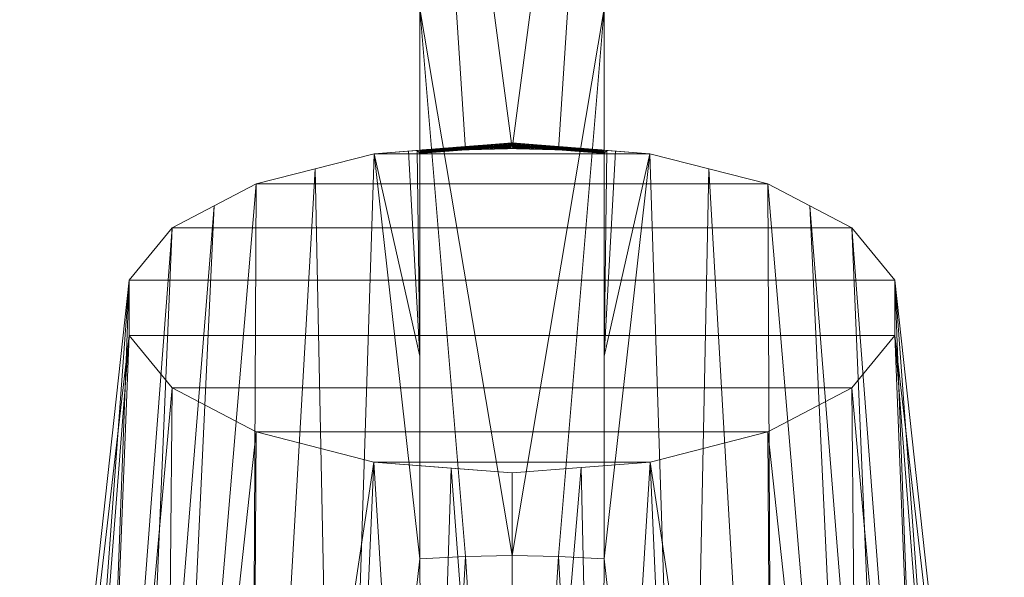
# Model space of a CAD drawing. Header units: millimetres. Extents: x -24 to 89, y -47 to 86.
# Tile 233 of 235: x -16 to 16, y 49 to 68. Entities that reach past the tile are written whole.
import ezdxf

# ---------------------------------------------------------------- set-up
doc = ezdxf.new("R2010")
doc.units = ezdxf.units.MM
doc.layers.add('M-520-M_DRAINAGE_FW', color=2, linetype='Continuous', lineweight=30)

# ---------------------------------------------------------------- blocks, each defined once
blk = doc.blocks.new('FFAST603-6T1500BT0 - Winston Exposed Bath _ Shower Mono _2 Ways Tap_ _Lever Handle_-3435-3D View 1')
at = {"layer": 'M-520-M_DRAINAGE_FW', "lineweight": 9}
mesh = blk.add_polyface(dxfattribs=at)
corners = [(-3, 67.885, 109.665), (-3, 68.44, 110.813), (-3, 69.268, 111.783), (-3, 70.314, 112.512), (-3, 71.51, 112.953), (-3, 72.779, 113.077), (-3, 74.038, 112.875), (-3, 85.35, 109.546), (-3, 85.57, 109.451), (-3, 85.761, 109.307), (-3, 85.912, 109.121), (-3, 86.014, 108.904), (-3, 86.062, 108.67), (-3, 86.052, 108.43), (-3, 85.985, 108.2), (-3, 63.173, 54.722), (-3, 56.578, 55.445), (-3, 49.984, 56.165)]
mesh.append_faces([[corners[k] for k in face] for face in [(0, 15, 16, 17)]], dxfattribs={"vtx0": -1})
mesh.append_faces([[corners[k] for k in face] for face in [(6, 14, 0, 1)]], dxfattribs={"vtx0": -1, "vtx1": -1, "vtx3": -1})
mesh.append_faces([[corners[k] for k in face] for face in [(7, 13, 14, 6), (0, 14, 15)]], dxfattribs={"vtx0": -1, "vtx2": -1})
mesh.append_faces([[corners[k] for k in face] for face in [(7, 11, 12, 13)]], dxfattribs={"vtx0": -1, "vtx3": -1})
mesh.append_faces([[corners[k] for k in face] for face in [(9, 10, 7, 8)]], dxfattribs={"vtx1": -1})
mesh.append_faces([[corners[k] for k in face] for face in [(10, 11, 7), (2, 3, 6, 1)]], dxfattribs={"vtx1": -1, "vtx2": -1})
mesh.append_faces([[corners[k] for k in face] for face in [(4, 5, 6, 3)]], dxfattribs={"vtx2": -1})
mesh = blk.add_polyface(dxfattribs=at)
corners = [(-3, 85.985, 108.2), (3, 85.985, 108.2), (3, 63.173, 54.722), (1.513, 63.288, 54.993), (0, 63.327, 55.084), (-1.513, 63.288, 54.993), (-3, 63.173, 54.722)]
mesh.append_faces([[corners[k] for k in face] for face in [(1, 3, 4), (4, 0, 1), (0, 4, 5)]], dxfattribs={"vtx0": -1, "vtx2": -1})
mesh.append_faces([[corners[k] for k in face] for face in [(1, 2, 3), (5, 6, 0)]], dxfattribs={"vtx2": -1})
mesh = blk.add_polyface(dxfattribs=at)
corners = [(3, 85.985, 108.2), (3, 86.052, 108.43), (3, 86.062, 108.67), (3, 86.014, 108.904), (3, 85.912, 109.121), (3, 85.761, 109.307), (3, 85.57, 109.451), (3, 85.35, 109.546), (3, 74.038, 112.875), (3, 72.779, 113.077), (3, 71.51, 112.953), (3, 70.314, 112.512), (3, 69.268, 111.783), (3, 68.44, 110.813), (3, 67.885, 109.665), (3, 49.984, 56.165), (3, 56.578, 55.445), (3, 63.173, 54.722)]
mesh.append_faces([[corners[k] for k in face] for face in [(10, 8, 9)]], dxfattribs={"vtx0": -1})
mesh.append_faces([[corners[k] for k in face] for face in [(14, 17, 0)]], dxfattribs={"vtx0": -1, "vtx2": -1})
mesh.append_faces([[corners[k] for k in face] for face in [(0, 7, 8, 14)]], dxfattribs={"vtx0": -1, "vtx2": -1, "vtx3": -1})
mesh.append_faces([[corners[k] for k in face] for face in [(7, 2, 3, 4), (7, 0, 1, 2)]], dxfattribs={"vtx0": -1, "vtx3": -1})
mesh.append_faces([[corners[k] for k in face] for face in [(13, 14, 8, 12), (11, 12, 8, 10)]], dxfattribs={"vtx1": -1, "vtx2": -1})
mesh.append_faces([[corners[k] for k in face] for face in [(5, 6, 7, 4)]], dxfattribs={"vtx2": -1})
mesh.append_faces([[corners[k] for k in face] for face in [(14, 15, 16, 17)]], dxfattribs={"vtx3": -1})
mesh = blk.add_polyface(dxfattribs=at)
corners = [(3, 67.885, 109.665), (-3, 67.885, 109.665), (-3, 49.984, 56.165), (-1.51, 50.066, 56.409), (0, 50.093, 56.491), (1.51, 50.066, 56.409), (3, 49.984, 56.165)]
mesh.append_faces([[corners[k] for k in face] for face in [(5, 0, 4), (4, 1, 3), (1, 4, 0)]], dxfattribs={"vtx0": -1, "vtx1": -1})
mesh.append_faces([[corners[k] for k in face] for face in [(6, 0, 5), (2, 3, 1)]], dxfattribs={"vtx1": -1})
mesh = blk.add_polyface(dxfattribs=at)
corners = [(0, 52.781, 29.795), (-4.486, 53.131, 30.619), (-8.318, 54.111, 32.927), (-11.043, 55.547, 36.31), (-12.446, 57.252, 40.327), (-12.444, 59.042, 44.544), (-11.04, 60.744, 48.554), (-8.31, 62.181, 51.94), (-4.482, 63.158, 54.241), (0, 63.508, 55.065), (4.482, 63.158, 54.241), (8.31, 62.181, 51.94), (11.04, 60.744, 48.554), (12.444, 59.042, 44.544), (12.446, 57.252, 40.327), (11.043, 55.547, 36.31), (8.318, 54.111, 32.927), (4.486, 53.131, 30.619)]
mesh.append_faces([[corners[k] for k in face] for face in [(6, 12, 13, 5), (7, 11, 12, 6), (5, 13, 14, 4), (3, 15, 16, 2), (2, 16, 17, 1), (4, 14, 15, 3)]], dxfattribs={"vtx0": -1, "vtx2": -1})
mesh.append_faces([[corners[k] for k in face] for face in [(0, 1, 17)]], dxfattribs={"vtx1": -1})
mesh.append_faces([[corners[k] for k in face] for face in [(10, 11, 7, 8)]], dxfattribs={"vtx1": -1, "vtx3": -1})
mesh.append_faces([[corners[k] for k in face] for face in [(8, 9, 10)]], dxfattribs={"vtx2": -1})
mesh = blk.add_polyface(dxfattribs=at)
corners = [(-2.117, 63.241, 54.883), (-2.083, 63.345, 54.682), (-2.101, 63.344, 54.679), (-1.681, 63.376, 54.756), (-1.722, 63.272, 54.955), (-1.699, 63.273, 54.959), (-1.558, 63.386, 54.778), (-1.606, 63.281, 54.976), (-1.582, 63.282, 54.98), (-1.815, 63.264, 54.938), (-1.792, 63.266, 54.942), (-1.768, 63.37, 54.74), (-1.698, 63.375, 54.753), (-1.745, 63.27, 54.951), (-1.628, 63.381, 54.766), (-1.675, 63.275, 54.963), (-1.652, 63.277, 54.968), (-1.885, 63.259, 54.925), (-1.856, 63.363, 54.724), (-1.908, 63.257, 54.921), (-1.663, 63.378, 54.759), (-2.136, 63.341, 54.672), (-2.187, 63.236, 54.87), (-2.163, 63.237, 54.875), (-1.838, 63.364, 54.727), (-1.861, 63.261, 54.93), (-2.188, 63.337, 54.663), (-2.21, 63.234, 54.866), (-2.171, 63.338, 54.666), (-1.821, 63.366, 54.73), (-1.838, 63.263, 54.934), (-2.048, 63.348, 54.688), (-2.066, 63.346, 54.685), (-2.094, 63.243, 54.887), (-1.751, 63.371, 54.743), (-1.768, 63.268, 54.946), (-1.611, 63.382, 54.769), (-1.629, 63.279, 54.972), (-1.786, 63.368, 54.737), (-2.153, 63.34, 54.669), (-1.961, 63.355, 54.704), (-2.001, 63.25, 54.904), (-1.978, 63.252, 54.908), (-2.14, 63.239, 54.879), (-2.047, 63.246, 54.896), (-2.013, 63.351, 54.695), (-2.031, 63.349, 54.692), (-2.118, 63.342, 54.675), (-2.024, 63.248, 54.9), (-1.978, 63.353, 54.701), (-1.996, 63.352, 54.698), (-1.891, 63.36, 54.717), (-1.931, 63.255, 54.917), (-1.908, 63.359, 54.714), (-1.954, 63.254, 54.913), (-1.593, 63.383, 54.772), (-1.733, 63.372, 54.746), (-2.07, 63.245, 54.892), (-1.926, 63.357, 54.711)]
mesh.append_faces([[corners[k] for k in face] for face in [(17, 18, 19), (15, 20, 5), (26, 27, 28), (47, 43, 2), (7, 55, 37), (13, 56, 35), (43, 47, 23)]], dxfattribs={"vtx0": -1, "vtx1": -1})
mesh.append_faces([[corners[k] for k in face] for face in [(0, 1, 2), (3, 4, 5), (6, 7, 8), (12, 13, 4), (14, 15, 16), (21, 22, 23), (24, 17, 25), (29, 25, 30), (34, 10, 35), (36, 16, 37), (38, 30, 9), (40, 41, 42), (2, 43, 0), (44, 45, 46), (28, 27, 22), (48, 49, 50), (51, 52, 19), (53, 54, 52), (50, 44, 48), (23, 47, 21), (49, 48, 41), (31, 33, 57), (57, 46, 31), (0, 32, 1), (32, 0, 33), (58, 42, 54), (46, 57, 44), (44, 50, 45)]], dxfattribs={"vtx0": -1, "vtx2": -1})
mesh.append_faces([[corners[k] for k in face] for face in [(9, 10, 11), (31, 32, 33), (39, 28, 22, 21)]], dxfattribs={"vtx1": -1, "vtx2": -1})
mesh = blk.add_polyface(dxfattribs=at)
corners = [(-1.488, 63.392, 54.791), (-1.506, 63.39, 54.788), (-1.536, 63.286, 54.989), (-1.576, 63.385, 54.775), (-1.593, 63.383, 54.772), (-1.606, 63.281, 54.976), (-1.523, 63.389, 54.785), (-1.541, 63.387, 54.782), (-1.559, 63.284, 54.985), (-1.513, 63.288, 54.993), (-1.471, 63.393, 54.794), (-1.453, 63.394, 54.798), (-1.489, 63.289, 54.994), (-1.466, 63.289, 54.996), (-1.436, 63.396, 54.801), (-1.838, 63.263, 54.934), (-1.803, 63.367, 54.733), (-1.821, 63.366, 54.73), (-1.699, 63.273, 54.959), (-1.663, 63.378, 54.759), (-1.681, 63.376, 54.756), (-1.418, 63.397, 54.804), (-1.768, 63.268, 54.946), (-1.733, 63.372, 54.746), (-1.751, 63.371, 54.743), (-1.582, 63.282, 54.98), (-1.745, 63.27, 54.951), (-1.698, 63.375, 54.753), (-1.716, 63.374, 54.749), (-1.558, 63.386, 54.778), (-1.442, 63.29, 54.997), (-1.611, 63.382, 54.769), (-1.629, 63.279, 54.972), (-1.943, 63.356, 54.708), (-1.961, 63.355, 54.704), (-1.978, 63.252, 54.908), (-1.926, 63.357, 54.711), (-1.873, 63.361, 54.72), (-1.891, 63.36, 54.717), (-1.908, 63.257, 54.921), (-1.768, 63.37, 54.74), (-1.786, 63.368, 54.737), (-1.815, 63.264, 54.938), (-1.722, 63.272, 54.955), (-1.792, 63.266, 54.942), (-1.675, 63.275, 54.963), (-1.628, 63.381, 54.766), (-1.646, 63.379, 54.762), (-1.885, 63.259, 54.925), (-1.838, 63.364, 54.727), (-1.856, 63.363, 54.724), (-1.954, 63.254, 54.913), (-1.908, 63.359, 54.714), (-1.652, 63.277, 54.968), (-1.861, 63.261, 54.93), (-1.931, 63.255, 54.917), (-2.001, 63.25, 54.904), (-1.978, 63.353, 54.701)]
mesh.append_faces([[corners[k] for k in face] for face in [(6, 2, 1), (2, 6, 8), (23, 26, 28), (13, 11, 12), (19, 45, 47)]], dxfattribs={"vtx0": -1, "vtx1": -1})
mesh.append_faces([[corners[k] for k in face] for face in [(0, 2, 9), (9, 10, 0), (13, 14, 11), (15, 16, 17), (10, 9, 12), (18, 19, 20), (13, 21, 14), (22, 23, 24), (7, 25, 8), (26, 27, 28), (5, 29, 3), (21, 13, 30), (25, 7, 29), (43, 20, 27), (44, 24, 40), (45, 46, 47), (48, 49, 50), (51, 52, 36), (53, 31, 46), (39, 50, 37), (15, 41, 16), (54, 17, 49), (55, 38, 52), (56, 34, 57)]], dxfattribs={"vtx0": -1, "vtx2": -1})
mesh.append_faces([[corners[k] for k in face] for face in [(0, 1, 2), (3, 4, 5), (6, 7, 8), (11, 10, 12), (4, 31, 32), (33, 34, 35, 36), (37, 38, 39), (40, 41, 42)]], dxfattribs={"vtx1": -1, "vtx2": -1})
mesh = blk.add_polyface(dxfattribs=at)
corners = [(-1.383, 63.4, 54.811), (-1.401, 63.398, 54.807), (-1.418, 63.29, 54.999), (-1.12, 63.42, 54.859), (-1.158, 63.297, 55.014), (-1.135, 63.298, 55.016), (-1.442, 63.29, 54.997), (-1.103, 63.422, 54.862), (-1.296, 63.407, 54.827), (-1.313, 63.405, 54.823), (-1.324, 63.293, 55.004), (-1.276, 63.294, 55.007), (-1.243, 63.411, 54.836), (-1.261, 63.409, 54.833), (-1.205, 63.296, 55.011), (-1.173, 63.416, 54.849), (-1.191, 63.415, 54.846), (-1.182, 63.296, 55.013), (-1.138, 63.419, 54.856), (-1.155, 63.417, 54.852), (-1.253, 63.295, 55.009), (-1.229, 63.295, 55.01), (-1.208, 63.413, 54.843), (-1.418, 63.397, 54.804), (-1.331, 63.404, 54.82), (-1.347, 63.292, 55.003), (-1.226, 63.412, 54.839), (-1.348, 63.402, 54.817), (-1.395, 63.291, 55), (-1.371, 63.292, 55.001), (-1.278, 63.408, 54.83), (-1.3, 63.293, 55.006), (-1.087, 63.299, 55.019), (-1.085, 63.423, 54.865), (-1.111, 63.298, 55.017), (-1.033, 63.427, 54.875), (-1.05, 63.426, 54.872), (-1.064, 63.299, 55.02), (-1.366, 63.401, 54.814), (-1.068, 63.424, 54.868)]
mesh.append_faces([[corners[k] for k in face] for face in [(3, 5, 7), (15, 17, 19), (28, 0, 2), (32, 33, 34), (34, 7, 5), (0, 28, 38), (12, 20, 26), (33, 32, 39), (7, 34, 33), (17, 15, 14), (20, 12, 11), (10, 9, 25)]], dxfattribs={"vtx0": -1, "vtx1": -1})
mesh.append_faces([[corners[k] for k in face] for face in [(3, 4, 5), (1, 6, 2), (11, 12, 13), (14, 15, 16), (17, 18, 19), (6, 1, 23), (18, 17, 4), (4, 3, 18), (27, 28, 29), (30, 10, 31), (21, 16, 22), (16, 21, 14), (28, 27, 38), (13, 31, 11), (24, 29, 25), (10, 30, 8), (36, 32, 37), (29, 24, 27), (31, 13, 30), (32, 36, 39)]], dxfattribs={"vtx0": -1, "vtx2": -1})
mesh.append_faces([[corners[k] for k in face] for face in [(0, 1, 2), (8, 9, 10), (20, 21, 22), (9, 24, 25), (22, 26, 20), (35, 36, 37)]], dxfattribs={"vtx1": -1, "vtx2": -1})
mesh = blk.add_polyface(dxfattribs=at)
corners = [(-0.98, 63.431, 54.885), (-0.993, 63.301, 55.024), (-0.945, 63.434, 54.891), (-0.827, 63.305, 55.034), (-0.804, 63.306, 55.036), (-0.805, 63.445, 54.917), (-0.595, 63.461, 54.955), (-0.567, 63.312, 55.05), (-0.56, 63.464, 54.962), (-0.756, 63.307, 55.038), (-0.735, 63.45, 54.93), (-0.78, 63.307, 55.037), (-0.77, 63.447, 54.923), (-0.969, 63.302, 55.026), (-0.945, 63.302, 55.027), (-0.709, 63.309, 55.041), (-1.04, 63.3, 55.021), (-1.015, 63.428, 54.878), (-1.033, 63.427, 54.875), (-0.84, 63.442, 54.91), (-0.875, 63.304, 55.031), (-0.851, 63.305, 55.033), (-0.922, 63.303, 55.028), (-0.875, 63.439, 54.904), (-0.91, 63.437, 54.897), (-0.7, 63.453, 54.936), (-0.685, 63.309, 55.043), (-1.016, 63.301, 55.023), (-0.858, 63.441, 54.907), (-0.662, 63.31, 55.044), (-0.665, 63.456, 54.942), (-0.998, 63.43, 54.881), (-0.63, 63.458, 54.949), (-0.615, 63.311, 55.047), (-0.788, 63.446, 54.92), (-0.638, 63.31, 55.046), (-0.898, 63.304, 55.03), (-0.648, 63.457, 54.946), (-0.928, 63.435, 54.894), (-1.064, 63.299, 55.02), (-0.544, 63.313, 55.051), (-0.525, 63.467, 54.968)]
mesh.append_faces([[corners[k] for k in face] for face in [(0, 1, 2), (6, 7, 8), (9, 10, 11), (15, 10, 9), (23, 20, 28), (10, 15, 25), (32, 33, 6), (33, 32, 35), (27, 17, 16), (20, 23, 36), (7, 6, 33), (16, 18, 39), (25, 26, 30), (40, 8, 7), (8, 40, 41)]], dxfattribs={"vtx0": -1, "vtx1": -1})
mesh.append_faces([[corners[k] for k in face] for face in [(16, 17, 18), (19, 20, 21), (22, 23, 24), (25, 15, 26), (0, 27, 1), (21, 5, 19), (12, 4, 11), (4, 34, 5), (23, 22, 36), (4, 12, 34), (29, 37, 30), (14, 38, 2), (20, 19, 28), (29, 32, 37), (14, 24, 38), (32, 29, 35), (5, 21, 3), (24, 14, 22)]], dxfattribs={"vtx0": -1, "vtx2": -1})
mesh.append_faces([[corners[k] for k in face] for face in [(3, 4, 5), (10, 12, 11), (13, 14, 2, 1), (26, 29, 30), (31, 17, 27, 0)]], dxfattribs={"vtx1": -1, "vtx2": -1})
mesh = blk.add_polyface(dxfattribs=at)
corners = [(-0.544, 63.313, 55.051), (-0.52, 63.313, 55.053), (-0.525, 63.467, 54.968), (-0.26, 63.32, 55.068), (-0.236, 63.321, 55.07), (-0.245, 63.488, 55.02), (-0.455, 63.472, 54.981), (-0.49, 63.469, 54.975), (-0.473, 63.315, 55.055), (-0.14, 63.497, 55.039), (-0.142, 63.323, 55.075), (-0.118, 63.324, 55.077), (-0.42, 63.475, 54.987), (-0.425, 63.316, 55.058), (-0.402, 63.316, 55.06), (-0.307, 63.319, 55.065), (-0.28, 63.486, 55.013), (-0.315, 63.483, 55.007), (-0.378, 63.317, 55.061), (-0.385, 63.478, 54.994), (-0.35, 63.48, 55), (-0.213, 63.321, 55.071), (-0.189, 63.322, 55.073), (-0.21, 63.491, 55.026), (-0.496, 63.314, 55.054), (-0.331, 63.318, 55.064), (-0.449, 63.315, 55.057), (-0.355, 63.318, 55.063), (-0.508, 63.468, 54.971), (-0.284, 63.319, 55.067), (-0.047, 63.325, 55.081), (-0.035, 63.505, 55.058), (-0.07, 63.502, 55.052), (-0.175, 63.494, 55.032), (-0.165, 63.322, 55.074), (-0.095, 63.324, 55.078), (-0.105, 63.499, 55.045), (0, 63.327, 55.084), (0, 63.508, 55.065), (-0.071, 63.325, 55.08)]
mesh.append_faces([[corners[k] for k in face] for face in [(31, 37, 38)]], dxfattribs={"vtx0": -1})
mesh.append_faces([[corners[k] for k in face] for face in [(12, 14, 19), (3, 16, 29), (16, 3, 5), (9, 11, 36), (37, 31, 30)]], dxfattribs={"vtx0": -1, "vtx1": -1})
mesh.append_faces([[corners[k] for k in face] for face in [(9, 10, 11), (12, 13, 14), (15, 16, 17), (18, 20, 19), (7, 24, 8), (25, 17, 20), (26, 12, 6), (20, 27, 25), (7, 1, 24), (20, 18, 27), (1, 28, 2), (12, 26, 13), (16, 15, 29), (30, 31, 32), (1, 7, 28), (22, 33, 23), (9, 34, 10), (34, 9, 33), (6, 8, 26), (17, 25, 15), (33, 22, 34), (23, 4, 21), (4, 23, 5), (35, 32, 36), (32, 39, 30), (32, 35, 39)]], dxfattribs={"vtx0": -1, "vtx2": -1})
mesh.append_faces([[corners[k] for k in face] for face in [(0, 1, 2), (3, 4, 5), (6, 7, 8), (14, 18, 19), (21, 22, 23), (11, 35, 36)]], dxfattribs={"vtx1": -1, "vtx2": -1})
mesh = blk.add_polyface(dxfattribs=at)
corners = [(0.355, 63.318, 55.063), (0.378, 63.317, 55.061), (0.35, 63.48, 55), (0.165, 63.322, 55.074), (0.189, 63.322, 55.073), (0.175, 63.494, 55.032), (0.455, 63.472, 54.981), (0.449, 63.315, 55.057), (0.473, 63.315, 55.055), (0.307, 63.319, 55.065), (0.331, 63.318, 55.064), (0.315, 63.483, 55.007), (0.508, 63.468, 54.971), (0.49, 63.469, 54.975), (0.52, 63.313, 55.053), (0.385, 63.478, 54.994), (0.42, 63.475, 54.987), (0.402, 63.316, 55.06), (0.425, 63.316, 55.058), (0.07, 63.502, 55.052), (0.071, 63.325, 55.08), (0.095, 63.324, 55.078), (0.496, 63.314, 55.054), (0.236, 63.321, 55.07), (0.245, 63.488, 55.02), (0.21, 63.491, 55.026), (0.28, 63.486, 55.013), (0.284, 63.319, 55.067), (0.14, 63.497, 55.039), (0.142, 63.323, 55.075), (0.525, 63.467, 54.968), (0.26, 63.32, 55.068), (0.213, 63.321, 55.071), (0.035, 63.505, 55.058), (0, 63.327, 55.084), (0.047, 63.325, 55.081), (0.118, 63.324, 55.077), (0.105, 63.499, 55.045), (0, 63.508, 55.065)]
mesh.append_faces([[corners[k] for k in face] for face in [(34, 33, 38)]], dxfattribs={"vtx0": -1})
mesh.append_faces([[corners[k] for k in face] for face in [(7, 16, 18), (9, 26, 27), (26, 9, 11), (16, 7, 6), (28, 3, 5)]], dxfattribs={"vtx0": -1, "vtx1": -1})
mesh.append_faces([[corners[k] for k in face] for face in [(6, 7, 8), (1, 15, 2), (16, 17, 18), (19, 20, 21), (17, 16, 15), (13, 22, 14), (23, 24, 25), (15, 1, 17), (13, 8, 22), (2, 10, 0), (8, 13, 6), (10, 2, 11), (28, 29, 3), (14, 30, 12), (31, 26, 24), (4, 25, 5), (25, 32, 23), (33, 34, 35), (25, 4, 32), (36, 28, 37), (21, 37, 19), (26, 31, 27), (28, 36, 29), (37, 21, 36), (24, 23, 31), (19, 35, 20), (35, 19, 33)]], dxfattribs={"vtx0": -1, "vtx2": -1})
mesh.append_faces([[corners[k] for k in face] for face in [(0, 1, 2), (3, 4, 5), (9, 10, 11), (12, 13, 14)]], dxfattribs={"vtx1": -1, "vtx2": -1})
mesh = blk.add_polyface(dxfattribs=at)
corners = [(0.709, 63.309, 55.041), (0.756, 63.307, 55.038), (0.735, 63.45, 54.93), (0.91, 63.437, 54.897), (0.922, 63.303, 55.028), (0.945, 63.302, 55.027), (0.638, 63.31, 55.046), (0.662, 63.31, 55.044), (0.63, 63.458, 54.949), (1.016, 63.301, 55.023), (1.04, 63.3, 55.021), (1.015, 63.428, 54.878), (0.7, 63.453, 54.936), (0.805, 63.445, 54.917), (0.851, 63.305, 55.033), (0.84, 63.442, 54.91), (0.78, 63.307, 55.037), (0.858, 63.441, 54.907), (0.875, 63.304, 55.031), (0.804, 63.306, 55.036), (0.788, 63.446, 54.92), (0.77, 63.447, 54.923), (0.998, 63.43, 54.881), (0.98, 63.431, 54.885), (0.898, 63.304, 55.03), (0.875, 63.439, 54.904), (0.595, 63.461, 54.955), (0.56, 63.464, 54.962), (0.567, 63.312, 55.05), (0.945, 63.434, 54.891), (0.993, 63.301, 55.024), (0.615, 63.311, 55.047), (0.685, 63.309, 55.043), (0.665, 63.456, 54.942), (1.033, 63.427, 54.875), (0.648, 63.457, 54.946), (0.928, 63.435, 54.894), (0.827, 63.305, 55.034), (0.525, 63.467, 54.968), (0.544, 63.313, 55.051), (0.969, 63.302, 55.026), (0.52, 63.313, 55.053)]
mesh.append_faces([[corners[k] for k in face] for face in [(13, 14, 15), (16, 2, 1), (29, 30, 23), (2, 16, 21), (14, 13, 37), (4, 25, 24), (25, 4, 3)]], dxfattribs={"vtx0": -1, "vtx1": -1})
mesh.append_faces([[corners[k] for k in face] for face in [(3, 4, 5), (19, 20, 21), (21, 16, 19), (15, 14, 18), (32, 12, 33), (23, 30, 9), (10, 34, 11), (7, 35, 8), (5, 36, 3), (12, 32, 0), (31, 8, 26), (19, 13, 20), (7, 33, 35), (5, 29, 36), (18, 25, 17), (13, 19, 37), (33, 7, 32), (8, 31, 6), (27, 39, 28), (38, 41, 39)]], dxfattribs={"vtx0": -1, "vtx2": -1})
mesh.append_faces([[corners[k] for k in face] for face in [(0, 1, 2), (6, 7, 8), (9, 10, 11), (2, 12, 0), (17, 15, 18), (22, 23, 9, 11), (18, 24, 25), (26, 27, 28), (28, 31, 26), (27, 38, 39), (40, 30, 29, 5)]], dxfattribs={"vtx1": -1, "vtx2": -1})
mesh = blk.add_polyface(dxfattribs=at)
corners = [(1.296, 63.407, 54.827), (1.278, 63.408, 54.83), (1.324, 63.293, 55.004), (1.12, 63.42, 54.859), (1.158, 63.297, 55.014), (1.138, 63.419, 54.856), (1.205, 63.296, 55.011), (1.229, 63.295, 55.01), (1.191, 63.415, 54.846), (1.371, 63.292, 55.001), (1.348, 63.402, 54.817), (1.331, 63.404, 54.82), (1.182, 63.296, 55.013), (1.155, 63.417, 54.852), (1.442, 63.29, 54.997), (1.418, 63.397, 54.804), (1.401, 63.398, 54.807), (1.135, 63.298, 55.016), (1.261, 63.409, 54.833), (1.3, 63.293, 55.006), (1.395, 63.291, 55), (1.418, 63.29, 54.999), (1.383, 63.4, 54.811), (1.208, 63.413, 54.843), (1.103, 63.422, 54.862), (1.111, 63.298, 55.017), (1.366, 63.401, 54.814), (1.313, 63.405, 54.823), (1.347, 63.292, 55.003), (1.243, 63.411, 54.836), (1.253, 63.295, 55.009), (1.276, 63.294, 55.007), (1.173, 63.416, 54.849), (1.068, 63.424, 54.868), (1.05, 63.426, 54.872), (1.087, 63.299, 55.019), (1.085, 63.423, 54.865), (1.226, 63.412, 54.839), (1.064, 63.299, 55.02), (1.033, 63.427, 54.875), (1.04, 63.3, 55.021)]
mesh.append_faces([[corners[k] for k in face] for face in [(3, 4, 5), (30, 23, 7), (12, 5, 4), (23, 30, 37), (10, 20, 26), (2, 1, 19), (20, 10, 9)]], dxfattribs={"vtx0": -1, "vtx1": -1})
mesh.append_faces([[corners[k] for k in face] for face in [(9, 10, 11), (12, 13, 5), (14, 15, 16), (3, 17, 4), (7, 23, 8), (24, 25, 17), (27, 2, 28), (29, 30, 31), (32, 12, 6), (21, 16, 22), (17, 3, 24), (30, 29, 37), (11, 28, 9), (18, 31, 19), (12, 32, 13), (2, 27, 0), (34, 38, 35), (36, 35, 25), (28, 11, 27), (31, 18, 29), (39, 40, 38), (6, 8, 32), (35, 36, 33), (38, 34, 39)]], dxfattribs={"vtx0": -1, "vtx2": -1})
mesh.append_faces([[corners[k] for k in face] for face in [(0, 1, 2), (6, 7, 8), (1, 18, 19), (20, 21, 22), (22, 26, 20), (33, 34, 35), (24, 36, 25)]], dxfattribs={"vtx1": -1, "vtx2": -1})
mesh = blk.add_polyface(dxfattribs=at)
corners = [(1.652, 63.277, 54.968), (1.628, 63.381, 54.766), (1.611, 63.382, 54.769), (1.489, 63.289, 54.994), (1.513, 63.288, 54.993), (1.471, 63.393, 54.794), (1.466, 63.289, 54.996), (1.436, 63.396, 54.801), (1.418, 63.397, 54.804), (1.488, 63.392, 54.791), (1.536, 63.286, 54.989), (1.722, 63.272, 54.955), (1.698, 63.375, 54.753), (1.681, 63.376, 54.756), (1.523, 63.389, 54.785), (1.559, 63.284, 54.985), (1.856, 63.363, 54.724), (1.838, 63.364, 54.727), (1.885, 63.259, 54.925), (1.558, 63.386, 54.778), (1.541, 63.387, 54.782), (1.582, 63.282, 54.98), (1.606, 63.281, 54.976), (1.576, 63.385, 54.775), (1.745, 63.27, 54.951), (1.716, 63.374, 54.749), (1.506, 63.39, 54.788), (1.401, 63.398, 54.807), (1.418, 63.29, 54.999), (1.442, 63.29, 54.997), (1.453, 63.394, 54.798), (1.663, 63.378, 54.759), (1.646, 63.379, 54.762), (1.675, 63.275, 54.963), (1.821, 63.366, 54.73), (1.861, 63.261, 54.93), (1.699, 63.273, 54.959), (1.792, 63.266, 54.942), (1.768, 63.37, 54.74), (1.751, 63.371, 54.743), (1.733, 63.372, 54.746), (1.978, 63.353, 54.701), (1.961, 63.355, 54.704), (2.001, 63.25, 54.904), (1.786, 63.368, 54.737), (1.838, 63.263, 54.934), (1.803, 63.367, 54.733), (1.593, 63.383, 54.772), (1.815, 63.264, 54.938), (1.931, 63.255, 54.917), (1.908, 63.359, 54.714), (1.891, 63.36, 54.717), (1.908, 63.257, 54.921), (1.873, 63.361, 54.72), (1.629, 63.279, 54.972), (1.943, 63.356, 54.708), (1.926, 63.357, 54.711), (1.978, 63.252, 54.908), (1.768, 63.268, 54.946), (1.954, 63.254, 54.913)]
mesh.append_faces([[corners[k] for k in face] for face in [(10, 9, 4), (9, 10, 26), (6, 8, 29), (44, 45, 46), (1, 33, 32), (38, 48, 44), (16, 52, 53), (50, 59, 56)]], dxfattribs={"vtx0": -1, "vtx1": -1})
mesh.append_faces([[corners[k] for k in face] for face in [(0, 1, 2), (6, 7, 8), (4, 9, 5), (11, 12, 13), (14, 10, 15), (22, 23, 19), (24, 25, 12), (10, 14, 26), (20, 15, 21), (27, 28, 29), (6, 30, 7), (30, 6, 3), (15, 20, 14), (3, 5, 30), (36, 13, 31), (37, 38, 39), (24, 40, 25), (22, 47, 23), (49, 50, 51), (54, 2, 47), (45, 34, 46), (52, 51, 53), (58, 39, 40)]], dxfattribs={"vtx0": -1, "vtx2": -1})
mesh.append_faces([[corners[k] for k in face] for face in [(3, 4, 5), (16, 17, 18), (19, 20, 21), (31, 32, 33), (17, 34, 35), (41, 42, 43), (55, 56, 57, 42)]], dxfattribs={"vtx1": -1, "vtx2": -1})
mesh = blk.add_polyface(dxfattribs=at)
corners = [(2.031, 63.349, 54.692), (2.047, 63.246, 54.896), (2.07, 63.245, 54.892), (1.768, 63.268, 54.946), (1.792, 63.266, 54.942), (1.751, 63.371, 54.743), (1.681, 63.376, 54.756), (1.699, 63.273, 54.959), (1.722, 63.272, 54.955), (1.675, 63.275, 54.963), (1.663, 63.378, 54.759), (1.593, 63.383, 54.772), (1.606, 63.281, 54.976), (1.629, 63.279, 54.972), (2.101, 63.344, 54.679), (2.14, 63.239, 54.879), (2.118, 63.342, 54.675), (1.558, 63.386, 54.778), (1.582, 63.282, 54.98), (1.926, 63.357, 54.711), (1.954, 63.254, 54.913), (1.978, 63.252, 54.908), (1.838, 63.263, 54.934), (1.786, 63.368, 54.737), (1.815, 63.264, 54.938), (1.908, 63.257, 54.921), (1.856, 63.363, 54.724), (1.885, 63.259, 54.925), (1.733, 63.372, 54.746), (1.745, 63.27, 54.951), (1.768, 63.37, 54.74), (1.698, 63.375, 54.753), (1.611, 63.382, 54.769), (1.652, 63.277, 54.968), (2.163, 63.237, 54.875), (1.821, 63.366, 54.73), (1.861, 63.261, 54.93), (2.048, 63.348, 54.688), (1.891, 63.36, 54.717), (1.931, 63.255, 54.917), (2.024, 63.248, 54.9), (1.996, 63.352, 54.698), (1.978, 63.353, 54.701), (2.171, 63.338, 54.666), (2.187, 63.236, 54.87), (2.21, 63.234, 54.866), (2.153, 63.34, 54.669), (2.136, 63.341, 54.672), (2.117, 63.241, 54.883), (1.961, 63.355, 54.704), (2.001, 63.25, 54.904), (2.066, 63.346, 54.685), (2.094, 63.243, 54.887), (1.628, 63.381, 54.766), (1.838, 63.364, 54.727), (2.083, 63.345, 54.682), (1.908, 63.359, 54.714), (2.013, 63.351, 54.695)]
mesh.append_faces([[corners[k] for k in face] for face in [(14, 15, 16), (12, 17, 18), (22, 23, 24), (25, 26, 27), (24, 30, 4), (29, 31, 8), (9, 53, 33), (27, 54, 36), (44, 47, 34), (1, 41, 40), (20, 56, 39), (52, 37, 2), (40, 42, 50), (41, 1, 57), (37, 52, 51)]], dxfattribs={"vtx0": -1, "vtx1": -1})
mesh.append_faces([[corners[k] for k in face] for face in [(0, 1, 2), (6, 7, 8), (11, 12, 13), (19, 20, 21), (28, 29, 3), (32, 13, 33), (35, 22, 36), (2, 37, 0), (38, 25, 39), (40, 41, 42), (43, 44, 45), (14, 48, 15), (49, 21, 50), (51, 52, 48), (48, 55, 51), (34, 47, 16), (48, 14, 55), (1, 0, 57)]], dxfattribs={"vtx0": -1, "vtx2": -1})
mesh.append_faces([[corners[k] for k in face] for face in [(3, 4, 5), (9, 7, 10), (15, 34, 16), (46, 47, 44, 43)]], dxfattribs={"vtx1": -1, "vtx2": -1})
mesh = blk.add_polyface(dxfattribs=at)
corners = [(-1.979, 52.936, 30.159), (0, 26.5, 27), (-2.828, 26.5, 28.172), (-16, 26.5, 43), (-12.446, 57.252, 40.327), (-14.828, 26.5, 40.172), (-4.486, 53.131, 30.619), (-8.485, 26.5, 30.515), (-8.318, 54.111, 32.927), (-8.31, 62.181, 51.94), (-8.485, 26.5, 55.485), (-6.396, 62.67, 53.091), (-11.314, 26.5, 54.314), (-9.675, 61.463, 50.247), (-12.485, 26.5, 51.485), (-3, 49.984, 56.165), (-5.657, 26.5, 56.657), (-2.828, 26.5, 57.828), (-12.444, 59.042, 44.544), (-13.657, 26.5, 48.657), (-14.828, 26.5, 45.828), (-13.657, 26.5, 37.343), (-11.043, 55.547, 36.31), (-5.657, 26.5, 29.343), (-11.04, 60.744, 48.554), (-3, 56.578, 55.445), (-4.482, 63.158, 54.241), (-1.51, 50.066, 56.409), (0, 26.5, 59), (0, 50.093, 56.491), (-3.081, 63.267, 54.499), (-3, 63.173, 54.722), (-3.361, 63.245, 54.447), (-11.314, 26.5, 31.686), (-12.485, 26.5, 34.515), (-2.977, 63.174, 54.727), (-2.954, 63.176, 54.731), (-2.924, 63.28, 54.528), (-2.941, 63.278, 54.524), (-2.871, 63.284, 54.537), (-2.93, 63.178, 54.735), (-2.907, 63.18, 54.739), (-2.906, 63.281, 54.531), (0, 52.781, 29.795)]
mesh.append_faces([[corners[k] for k in face] for face in [(27, 28, 29), (1, 0, 43)]], dxfattribs={"vtx0": -1})
mesh.append_faces([[corners[k] for k in face] for face in [(3, 4, 5), (6, 7, 8), (9, 10, 11), (12, 13, 14), (19, 18, 20), (14, 24, 19), (15, 17, 27), (28, 27, 17), (7, 6, 23), (16, 11, 10), (13, 12, 9)]], dxfattribs={"vtx0": -1, "vtx1": -1})
mesh.append_faces([[corners[k] for k in face] for face in [(16, 15, 26)]], dxfattribs={"vtx0": -1, "vtx1": -1, "vtx2": -1})
mesh.append_faces([[corners[k] for k in face] for face in [(0, 1, 2), (15, 16, 17), (21, 4, 22), (6, 2, 23), (19, 24, 18), (30, 25, 31), (25, 32, 26), (38, 31, 35), (39, 40, 41), (42, 36, 40), (4, 21, 5), (18, 3, 20), (9, 12, 10), (33, 22, 8)]], dxfattribs={"vtx0": -1, "vtx2": -1})
mesh.append_faces([[corners[k] for k in face] for face in [(22, 33, 34, 21)]], dxfattribs={"vtx0": -1, "vtx3": -1})
mesh.append_faces([[corners[k] for k in face] for face in [(18, 4, 3), (15, 25, 26), (26, 11, 16), (30, 32, 25), (35, 36, 37), (6, 0, 2), (7, 33, 8), (13, 24, 14)]], dxfattribs={"vtx1": -1, "vtx2": -1})
mesh = blk.add_polyface(dxfattribs=at)
corners = [(-2.93, 63.178, 54.735), (-2.889, 63.282, 54.534), (-2.906, 63.281, 54.531), (-3.011, 63.273, 54.511), (-3.081, 63.267, 54.499), (-3, 63.173, 54.722), (-2.976, 63.275, 54.518), (-2.941, 63.278, 54.524), (-2.959, 63.277, 54.521), (-2.801, 63.289, 54.55), (-2.837, 63.185, 54.752), (-2.784, 63.29, 54.553), (-2.814, 63.187, 54.756), (-2.364, 63.323, 54.63), (-2.419, 63.218, 54.828), (-2.396, 63.219, 54.832), (-2.924, 63.28, 54.528), (-2.977, 63.174, 54.727), (-2.854, 63.285, 54.54), (-2.907, 63.18, 54.739), (-2.884, 63.182, 54.744), (-2.861, 63.183, 54.748), (-2.466, 63.214, 54.82), (-2.442, 63.216, 54.824), (-2.416, 63.319, 54.621), (-2.836, 63.286, 54.544), (-2.819, 63.288, 54.547), (-2.489, 63.212, 54.815), (-2.434, 63.318, 54.618), (-2.556, 63.308, 54.595), (-2.605, 63.203, 54.794), (-2.582, 63.205, 54.799), (-2.696, 63.297, 54.569), (-2.744, 63.192, 54.769), (-2.721, 63.194, 54.773), (-2.954, 63.176, 54.731), (-2.399, 63.321, 54.624), (-2.766, 63.292, 54.556), (-2.714, 63.296, 54.566), (-2.768, 63.191, 54.765), (-2.871, 63.284, 54.537), (-2.558, 63.207, 54.803), (-2.535, 63.209, 54.807), (-2.504, 63.312, 54.605), (-2.791, 63.189, 54.761), (-2.749, 63.293, 54.56), (-2.698, 63.196, 54.777), (-2.675, 63.198, 54.782), (-2.644, 63.301, 54.579), (-2.574, 63.307, 54.592), (-2.628, 63.201, 54.79), (-2.346, 63.325, 54.634), (-2.373, 63.221, 54.837), (-2.349, 63.223, 54.841), (-2.328, 63.326, 54.637), (-2.539, 63.31, 54.598), (-2.679, 63.299, 54.573), (-2.486, 63.314, 54.608), (-2.512, 63.21, 54.811), (-2.626, 63.303, 54.582), (-2.651, 63.2, 54.786), (-2.609, 63.304, 54.585), (-2.469, 63.315, 54.611)]
mesh.append_faces([[corners[k] for k in face] for face in [(9, 10, 11), (14, 36, 23), (53, 54, 52), (39, 45, 44), (41, 55, 31), (46, 56, 34), (50, 61, 60), (27, 62, 58)]], dxfattribs={"vtx0": -1, "vtx1": -1})
mesh.append_faces([[corners[k] for k in face] for face in [(0, 1, 2), (5, 7, 8), (5, 8, 6), (13, 14, 15), (18, 19, 20), (9, 21, 10), (25, 20, 21), (21, 26, 25), (21, 9, 26), (29, 30, 31), (32, 33, 34), (35, 2, 16), (12, 37, 11), (38, 39, 33), (19, 18, 40), (44, 45, 37), (49, 50, 30), (51, 15, 52), (37, 12, 44), (20, 25, 18), (0, 40, 1), (57, 42, 58), (59, 47, 60)]], dxfattribs={"vtx0": -1, "vtx2": -1})
mesh.append_faces([[corners[k] for k in face] for face in [(3, 4, 5, 6), (10, 12, 11), (16, 7, 17), (22, 23, 24), (27, 22, 28), (41, 42, 43), (46, 47, 48)]], dxfattribs={"vtx1": -1, "vtx2": -1})
mesh = blk.add_polyface(dxfattribs=at)
corners = [(-2.241, 63.333, 54.653), (-2.28, 63.228, 54.853), (-2.256, 63.23, 54.858), (-2.626, 63.303, 54.582), (-2.651, 63.2, 54.786), (-2.609, 63.304, 54.585), (-2.223, 63.334, 54.656), (-2.504, 63.312, 54.605), (-2.521, 63.311, 54.601), (-2.558, 63.207, 54.803), (-2.293, 63.329, 54.643), (-2.349, 63.223, 54.841), (-2.326, 63.225, 54.845), (-2.258, 63.331, 54.65), (-2.311, 63.327, 54.64), (-2.328, 63.326, 54.637), (-2.661, 63.3, 54.576), (-2.698, 63.196, 54.777), (-2.644, 63.301, 54.579), (-2.276, 63.33, 54.647), (-2.303, 63.227, 54.849), (-2.346, 63.325, 54.634), (-2.373, 63.221, 54.837), (-2.442, 63.216, 54.824), (-2.399, 63.321, 54.624), (-2.416, 63.319, 54.621), (-2.749, 63.293, 54.56), (-2.768, 63.191, 54.765), (-2.731, 63.295, 54.563), (-2.206, 63.336, 54.659), (-2.419, 63.218, 54.828), (-2.364, 63.323, 54.63), (-2.381, 63.322, 54.627), (-2.512, 63.21, 54.811), (-2.469, 63.315, 54.611), (-2.486, 63.314, 54.608), (-2.679, 63.299, 54.573), (-2.539, 63.31, 54.598), (-2.489, 63.212, 54.815), (-2.434, 63.318, 54.618), (-2.451, 63.316, 54.614), (-2.233, 63.232, 54.862), (-2.188, 63.337, 54.663), (-2.466, 63.214, 54.82), (-2.628, 63.201, 54.79), (-2.591, 63.305, 54.589), (-2.396, 63.219, 54.832), (-2.582, 63.205, 54.799), (-2.556, 63.308, 54.595), (-2.721, 63.194, 54.773), (-2.696, 63.297, 54.569), (-2.21, 63.234, 54.866), (-2.675, 63.198, 54.782), (-2.535, 63.209, 54.807), (-2.574, 63.307, 54.592), (-2.714, 63.296, 54.566), (-2.605, 63.203, 54.794), (-2.744, 63.192, 54.769)]
mesh.append_faces([[corners[k] for k in face] for face in [(3, 4, 5), (13, 1, 0), (16, 17, 18), (1, 13, 20), (26, 27, 28), (24, 30, 32), (36, 17, 16), (37, 9, 8), (5, 44, 45), (51, 42, 41)]], dxfattribs={"vtx0": -1, "vtx1": -1})
mesh.append_faces([[corners[k] for k in face] for face in [(0, 1, 2), (2, 6, 0), (10, 11, 12), (11, 14, 15), (19, 12, 20), (20, 13, 19), (23, 24, 25), (2, 29, 6), (11, 10, 14), (30, 31, 32), (33, 34, 35), (41, 42, 29), (29, 2, 41), (43, 25, 39), (12, 19, 10), (46, 21, 31), (47, 37, 48), (49, 36, 50), (52, 3, 18), (53, 35, 7), (44, 54, 45), (27, 55, 28), (56, 48, 54), (57, 50, 55)]], dxfattribs={"vtx0": -1, "vtx2": -1})
mesh.append_faces([[corners[k] for k in face] for face in [(38, 39, 40, 34)]], dxfattribs={"vtx0": -1, "vtx3": -1})
mesh.append_faces([[corners[k] for k in face] for face in [(7, 8, 9), (15, 21, 22)]], dxfattribs={"vtx1": -1, "vtx2": -1})
mesh = blk.add_polyface(dxfattribs=at)
corners = [(0, 50.093, 56.491), (0, 26.5, 59), (1.51, 50.066, 56.409), (12.446, 57.252, 40.327), (13.657, 26.5, 37.343), (11.043, 55.547, 36.31), (8.318, 54.111, 32.927), (11.314, 26.5, 31.686), (8.485, 26.5, 30.515), (3, 56.578, 55.445), (3, 49.984, 56.165), (4.482, 63.158, 54.241), (8.31, 62.181, 51.94), (8.485, 26.5, 55.485), (11.314, 26.5, 54.314), (2.941, 63.278, 54.524), (2.977, 63.174, 54.727), (3, 63.173, 54.722), (3.361, 63.245, 54.447), (13.657, 26.5, 48.657), (11.04, 60.744, 48.554), (12.485, 26.5, 51.485), (5.657, 26.5, 56.657), (6.396, 62.67, 53.091), (12.444, 59.042, 44.544), (14.828, 26.5, 45.828), (0, 52.781, 29.795), (2.243, 52.956, 30.207), (0, 26.5, 27), (12.485, 26.5, 34.515), (4.486, 53.131, 30.619), (2.828, 26.5, 28.172), (9.675, 61.463, 50.247), (3.081, 63.267, 54.499), (2.828, 26.5, 57.828), (5.657, 26.5, 29.343), (16, 26.5, 43), (14.828, 26.5, 40.172), (2.93, 63.178, 54.735), (2.871, 63.284, 54.537), (2.907, 63.18, 54.739), (2.906, 63.281, 54.531), (2.954, 63.176, 54.731), (2.924, 63.28, 54.528)]
mesh.append_faces([[corners[k] for k in face] for face in [(3, 4, 5), (19, 20, 21), (30, 31, 27), (2, 34, 10), (5, 7, 6), (35, 30, 8), (9, 33, 17), (38, 39, 40), (16, 43, 42), (28, 27, 31), (34, 2, 1)]], dxfattribs={"vtx0": -1, "vtx1": -1})
mesh.append_faces([[corners[k] for k in face] for face in [(10, 22, 11)]], dxfattribs={"vtx0": -1, "vtx1": -1, "vtx2": -1})
mesh.append_faces([[corners[k] for k in face] for face in [(6, 7, 8), (12, 13, 14), (15, 16, 17), (23, 22, 13), (24, 19, 25), (21, 20, 32), (3, 36, 37), (13, 12, 23), (41, 38, 42), (30, 35, 31), (14, 32, 12), (19, 24, 20), (36, 3, 24)]], dxfattribs={"vtx0": -1, "vtx2": -1})
mesh.append_faces([[corners[k] for k in face] for face in [(0, 1, 2), (26, 27, 28)]], dxfattribs={"vtx1": -1})
mesh.append_faces([[corners[k] for k in face] for face in [(9, 10, 11), (11, 18, 9), (29, 7, 5, 4), (18, 33, 9), (30, 6, 8), (14, 21, 32), (23, 11, 22), (25, 36, 24), (34, 22, 10), (37, 4, 3)]], dxfattribs={"vtx1": -1, "vtx2": -1})
mesh = blk.add_polyface(dxfattribs=at)
corners = [(2.556, 63.308, 54.595), (2.605, 63.203, 54.794), (2.574, 63.307, 54.592), (2.28, 63.228, 54.853), (2.258, 63.331, 54.65), (2.241, 63.333, 54.653), (2.364, 63.323, 54.63), (2.346, 63.325, 54.634), (2.396, 63.219, 54.832), (2.679, 63.299, 54.573), (2.661, 63.3, 54.576), (2.698, 63.196, 54.777), (2.293, 63.329, 54.643), (2.276, 63.33, 54.647), (2.326, 63.225, 54.845), (2.303, 63.227, 54.849), (2.256, 63.23, 54.858), (2.206, 63.336, 54.659), (2.233, 63.232, 54.862), (2.521, 63.311, 54.601), (2.558, 63.207, 54.803), (2.539, 63.31, 54.598), (2.399, 63.321, 54.624), (2.381, 63.322, 54.627), (2.419, 63.218, 54.828), (2.21, 63.234, 54.866), (2.188, 63.337, 54.663), (2.223, 63.334, 54.656), (2.451, 63.316, 54.614), (2.434, 63.318, 54.618), (2.489, 63.212, 54.815), (2.469, 63.315, 54.611), (2.349, 63.223, 54.841), (2.311, 63.327, 54.64), (2.442, 63.216, 54.824), (2.416, 63.319, 54.621), (2.466, 63.214, 54.82), (2.744, 63.192, 54.769), (2.714, 63.296, 54.566), (2.696, 63.297, 54.569), (2.328, 63.326, 54.637), (2.504, 63.312, 54.605), (2.644, 63.301, 54.579), (2.768, 63.191, 54.765), (2.749, 63.293, 54.56), (2.731, 63.295, 54.563), (2.171, 63.338, 54.666), (2.675, 63.198, 54.782), (2.626, 63.303, 54.582), (2.628, 63.201, 54.79), (2.591, 63.305, 54.589), (2.535, 63.209, 54.807), (2.486, 63.314, 54.608), (2.373, 63.221, 54.837), (2.582, 63.205, 54.799), (2.721, 63.194, 54.773), (2.609, 63.304, 54.585), (2.651, 63.2, 54.786), (2.512, 63.21, 54.811)]
mesh.append_faces([[corners[k] for k in face] for face in [(0, 1, 2), (16, 17, 18), (19, 20, 21), (12, 32, 33), (6, 24, 23), (41, 20, 19), (42, 11, 10), (2, 49, 50), (38, 43, 45), (32, 12, 14)]], dxfattribs={"vtx0": -1, "vtx1": -1})
mesh.append_faces([[corners[k] for k in face] for face in [(3, 4, 5), (5, 16, 3), (16, 27, 17), (16, 5, 27), (34, 35, 22), (15, 13, 4), (13, 15, 14), (36, 29, 35), (37, 38, 39), (32, 40, 33), (43, 44, 45), (25, 26, 46), (47, 42, 48), (18, 17, 26), (51, 41, 52), (53, 7, 40), (54, 0, 21), (55, 39, 9), (49, 56, 50), (57, 48, 56), (58, 52, 31)]], dxfattribs={"vtx0": -1, "vtx2": -1})
mesh.append_faces([[corners[k] for k in face] for face in [(6, 7, 8), (9, 10, 11), (12, 13, 14), (3, 15, 4), (22, 23, 24), (25, 18, 26), (28, 29, 30, 31)]], dxfattribs={"vtx1": -1, "vtx2": -1})
mesh = blk.add_polyface(dxfattribs=at)
corners = [(3.011, 63.273, 54.511), (2.976, 63.275, 54.518), (3, 63.173, 54.722), (3.081, 63.267, 54.499), (2.959, 63.277, 54.521), (2.801, 63.289, 54.55), (2.861, 63.183, 54.748), (2.819, 63.288, 54.547), (2.941, 63.278, 54.524), (2.854, 63.285, 54.54), (2.836, 63.286, 54.544), (2.884, 63.182, 54.744), (2.837, 63.185, 54.752), (2.784, 63.29, 54.553), (2.924, 63.28, 54.528), (2.977, 63.174, 54.727), (2.954, 63.176, 54.731), (2.906, 63.281, 54.531), (2.791, 63.189, 54.761), (2.814, 63.187, 54.756), (2.766, 63.292, 54.556), (2.907, 63.18, 54.739), (2.871, 63.284, 54.537), (2.768, 63.191, 54.765), (2.749, 63.293, 54.56), (2.626, 63.303, 54.582), (2.651, 63.2, 54.786), (2.675, 63.198, 54.782), (2.486, 63.314, 54.608), (2.512, 63.21, 54.811), (2.535, 63.209, 54.807), (2.328, 63.326, 54.637), (2.349, 63.223, 54.841), (2.373, 63.221, 54.837), (2.419, 63.218, 54.828), (2.442, 63.216, 54.824), (2.399, 63.321, 54.624), (2.469, 63.315, 54.611), (2.489, 63.212, 54.815), (2.698, 63.196, 54.777), (2.721, 63.194, 54.773), (2.679, 63.299, 54.573), (2.93, 63.178, 54.735), (2.889, 63.282, 54.534), (2.346, 63.325, 54.634), (2.396, 63.219, 54.832), (2.558, 63.207, 54.803), (2.582, 63.205, 54.799), (2.539, 63.31, 54.598), (2.416, 63.319, 54.621), (2.466, 63.214, 54.82), (2.609, 63.304, 54.585), (2.628, 63.201, 54.79), (2.434, 63.318, 54.618), (2.364, 63.323, 54.63), (2.644, 63.301, 54.579), (2.504, 63.312, 54.605), (2.556, 63.308, 54.595), (2.605, 63.203, 54.794), (2.696, 63.297, 54.569), (2.744, 63.192, 54.769), (2.574, 63.307, 54.592), (2.714, 63.296, 54.566)]
mesh.append_faces([[corners[k] for k in face] for face in [(5, 6, 7), (13, 12, 5), (14, 15, 8), (9, 21, 22), (12, 13, 19), (22, 42, 43), (21, 9, 11), (38, 53, 50), (34, 54, 45), (39, 55, 27), (46, 56, 30), (52, 61, 58), (23, 62, 60)]], dxfattribs={"vtx0": -1, "vtx1": -1})
mesh.append_faces([[corners[k] for k in face] for face in [(2, 1, 4), (2, 4, 8), (5, 12, 6), (16, 14, 17), (25, 26, 27), (28, 29, 30), (6, 10, 7), (31, 32, 33), (19, 13, 20), (37, 38, 29), (44, 33, 45), (10, 6, 11), (49, 35, 50), (51, 52, 26), (42, 17, 43), (18, 20, 24), (57, 47, 58), (59, 40, 60)]], dxfattribs={"vtx0": -1, "vtx2": -1})
mesh.append_faces([[corners[k] for k in face] for face in [(0, 1, 2, 3), (9, 10, 11), (18, 19, 20), (23, 18, 24), (34, 35, 36), (39, 40, 41), (46, 47, 48)]], dxfattribs={"vtx1": -1, "vtx2": -1})

msp = doc.modelspace()

# ---------------------------------------------------------------- block references
at = {"layer": 'M-520-M_DRAINAGE_FW', "lineweight": 9}
msp.add_blockref('FFAST603-6T1500BT0 - Winston Exposed Bath _ Shower Mono _2 Ways Tap_ _Lever Handle_-3435-3D View 1', (0, 0), dxfattribs=at)

doc.saveas('drawing.dxf')
